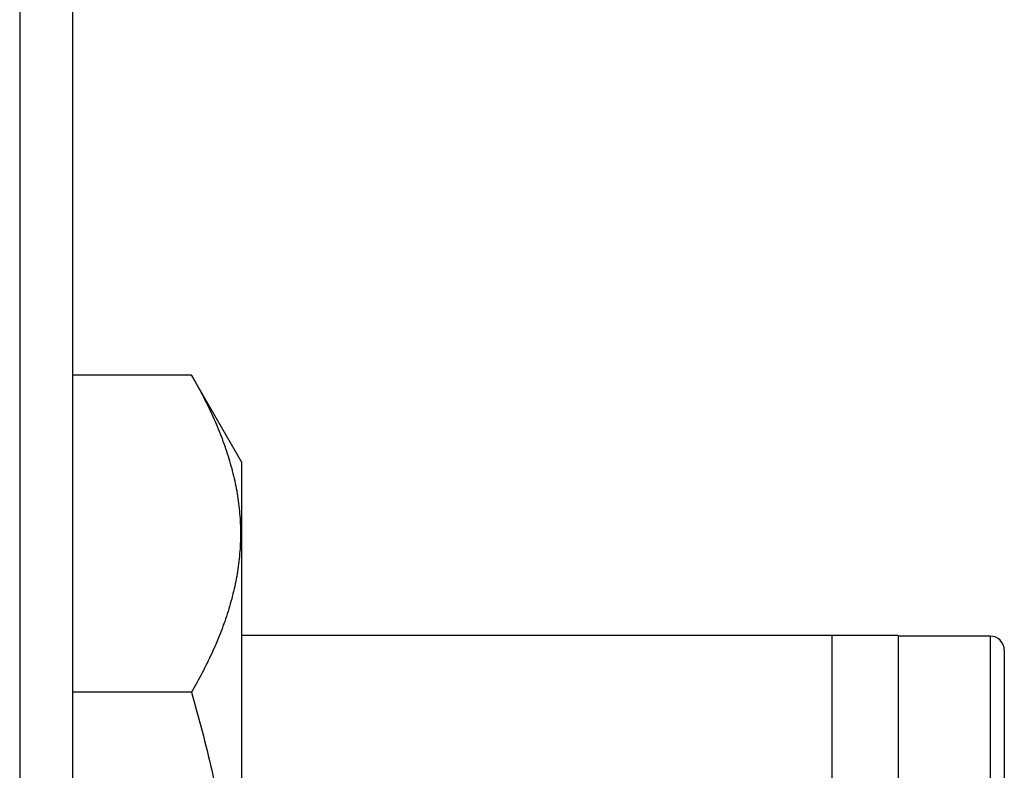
# Model space of a CAD drawing. Header units: inches. Extents: x 0 to 22, y 0 to 17.
# Tile 9 of 91: x 2.391 to 2.671, y 8.516 to 8.729. Entities that reach past the tile are written whole.
import ezdxf

# ---------------------------------------------------------------- set-up
doc = ezdxf.new("R2010")
doc.units = ezdxf.units.IN
doc.header["$LTSCALE"] = 1.21
doc.header["$MEASUREMENT"] = 0
doc.layers.get('0').update_dxf_attribs({"linetype": 'CONTINUOUS'})

msp = doc.modelspace()

# ---------------------------------------------------------------- linework, layer by layer
at = {"color": 7, "linetype": 'CONTINUOUS'}
for p, q in [((2.39137, 12.09136), (2.39137, 7.95545)), ((2.40637, 12.07736), (2.40637, 7.95545)), ((2.44015, 8.62785), (2.40637, 8.62785)), ((2.45437, 8.60322), (2.44015, 8.62785)), ((2.45437, 8.60322), (2.45437, 8.29222)), ((2.45437, 8.55404), (2.64068, 8.55404)), ((2.622, 8.55404), (2.622, 8.32272)), ((2.641, 8.55372), (2.64068, 8.55404)), ((2.667, 8.55372), (2.641, 8.55372)), ((2.641, 8.34172), (2.641, 8.55372)), ((2.671, 8.54972), (2.671, 8.34572)), ((2.44015, 8.53779), (2.40637, 8.53779))]:
    msp.add_line(p, q, dxfattribs=at)
at = {"color": 9, "linetype": 'CONTINUOUS'}
msp.add_line((2.667, 8.55372), (2.667, 8.34172), dxfattribs=at)
at = {"color": 7, "linetype": 'CONTINUOUS'}
msp.add_arc((2.667, 8.54972), 0.004, 0, 90, dxfattribs=at)
for points, knots in [([(2.44015, 8.62785), (2.4412, 8.62604), (2.4432, 8.62239), (2.44594, 8.61685), (2.44835, 8.61126), (2.45038, 8.60563), (2.452, 8.59996), (2.45319, 8.59427), (2.45392, 8.58855), (2.45416, 8.58282), (2.45392, 8.57709), (2.45319, 8.57137), (2.452, 8.56567), (2.45038, 8.56001), (2.44835, 8.55438), (2.44594, 8.54879), (2.4432, 8.54324), (2.4412, 8.5396), (2.44015, 8.53779)], [0, 0, 0, 0, 0.06594, 0.130787, 0.194529, 0.257201, 0.318894, 0.379764, 0.440039, 0.5, 0.559961, 0.620236, 0.681106, 0.742799, 0.805471, 0.869213, 0.93406, 1, 1, 1, 1]), ([(2.44015, 8.53779), (2.4412, 8.53413), (2.44323, 8.52678), (2.44596, 8.51568), (2.44836, 8.5045), (2.45039, 8.49325), (2.45201, 8.48193), (2.4532, 8.47056), (2.45392, 8.45915), (2.45416, 8.44772), (2.45392, 8.43629), (2.4532, 8.42488), (2.45201, 8.41351), (2.45039, 8.40219), (2.44836, 8.39094), (2.44596, 8.37976), (2.44323, 8.36866), (2.4412, 8.36131), (2.44015, 8.35765)], [0, 0, 0, 0, 0.062501, 0.125001, 0.187502, 0.250002, 0.312501, 0.375001, 0.437501, 0.5, 0.562499, 0.624999, 0.687499, 0.749998, 0.812498, 0.874999, 0.937499, 1, 1, 1, 1])]:
    msp.add_open_spline(points, degree=3, knots=knots, dxfattribs=at)

doc.saveas('drawing.dxf')
